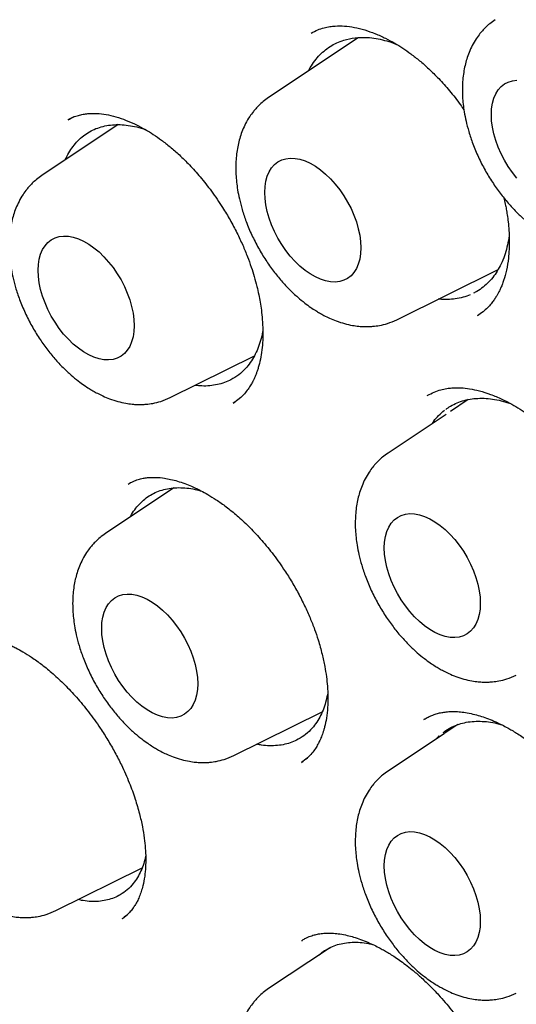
# Model space of a CAD drawing. Header units: millimetres. Extents: x 8 to 932, y 12 to 940.
# Tile 20 of 62: x 871.03 to 875.52, y 411.17 to 420.05. Entities that reach past the tile are written whole.
import ezdxf

# ---------------------------------------------------------------- set-up
doc = ezdxf.new("R2010")
doc.units = ezdxf.units.MM

msp = doc.modelspace()

# ---------------------------------------------------------------- linework, layer by layer
at = {"color": 7, "linetype": 'Continuous', "lineweight": 30}
for p, q in [((874.0915, 419.8912), (873.2808, 419.3509)), ((871.5231, 419.1768), (871.4694, 419.1504)), ((871.9239, 419.1071), (871.2348, 418.6477)), ((874.439, 417.3458), (875.3544, 417.7989)), ((875.1675, 417.3819), (875.1749, 417.387)), ((872.3929, 416.6426), (873.1529, 417.0187)), ((873.0116, 416.6288), (873.0197, 416.6346)), ((875.0831, 416.6239), (874.9238, 416.5177)), ((872.9622, 416.5931), (872.9792, 416.6053)), ((874.8838, 416.4911), (874.3598, 416.1418)), ((872.4253, 415.8266), (871.8084, 415.4154)), ((872.9666, 413.4103), (873.7653, 413.8056)), ((874.6905, 413.7395), (874.6829, 413.7353)), ((874.9887, 413.6902), (874.8712, 413.6119)), ((874.8688, 413.6103), (874.3598, 413.271)), ((873.5792, 413.3494), (873.5925, 413.3595)), ((873.6207, 413.3811), (873.6317, 413.3895)), ((871.3593, 412.0109), (872.1389, 412.3968)), ((871.9624, 411.9405), (872.0078, 411.976)), ((873.5833, 411.7422), (873.5785, 411.7394)), ((873.5809, 411.7378), (873.5882, 411.7422)), ((873.8301, 411.6731), (873.2808, 411.307))]:
    msp.add_line(p, q, dxfattribs=at)
at = {"color": 7, "linetype": 'Continuous', "lineweight": 30, "flags": 128}
for points in [[(875.2929, 419.1979), (875.2954, 419.2506), (875.303, 419.2997), (875.3156, 419.3446), (875.333, 419.385), (875.355, 419.4201), (875.3813, 419.4498), (875.4117, 419.4736), (875.4458, 419.4912), (875.4831, 419.5024), (875.5234, 419.5071)], [(875.5234, 418.6228), (875.4831, 418.6739), (875.4458, 418.7283), (875.4117, 418.7852), (875.3813, 418.844), (875.355, 418.9041), (875.333, 418.9647), (875.3156, 419.025), (875.303, 419.0845), (875.2954, 419.1423), (875.2929, 419.1979)], [(873.2469, 418.4948), (873.2494, 418.5474), (873.257, 418.5965), (873.2696, 418.6415), (873.2869, 418.6818), (873.3089, 418.717), (873.3353, 418.7467), (873.3657, 418.7704), (873.3997, 418.788), (873.4371, 418.7993), (873.4773, 418.804), (873.5199, 418.8022), (873.5644, 418.7938), (873.6103, 418.779), (873.6569, 418.7579), (873.7039, 418.7309), (873.7505, 418.6981), (873.7964, 418.66), (873.8409, 418.617), (873.8835, 418.5697), (873.9237, 418.5185), (873.9611, 418.4642), (873.9951, 418.4072), (874.0255, 418.3484), (874.0519, 418.2883), (874.0739, 418.2278), (874.0912, 418.1674), (874.1038, 418.1079), (874.1114, 418.0501), (874.1139, 417.9945), (874.1114, 417.9418), (874.1038, 417.8928), (874.0912, 417.8478), (874.0739, 417.8075), (874.0519, 417.7723), (874.0255, 417.7426), (873.9951, 417.7188), (873.9611, 417.7012), (873.9237, 417.69), (873.8835, 417.6853), (873.8409, 417.6871), (873.7964, 417.6955), (873.7505, 417.7103), (873.7039, 417.7313), (873.6569, 417.7584), (873.6103, 417.7912), (873.5644, 417.8293), (873.5199, 417.8723), (873.4773, 417.9196), (873.4371, 417.9708), (873.3997, 418.0251), (873.3657, 418.0821), (873.3353, 418.1409), (873.3089, 418.2009), (873.2869, 418.2615), (873.2696, 418.3219), (873.257, 418.3813), (873.2494, 418.4392), (873.2469, 418.4948)], [(871.2009, 417.7916), (871.2034, 417.8443), (871.211, 417.8934), (871.2236, 417.9384), (871.2409, 417.9787), (871.2629, 418.0139), (871.2893, 418.0435), (871.3197, 418.0673), (871.3537, 418.0849), (871.3911, 418.0961), (871.4313, 418.1009), (871.4739, 418.099), (871.5184, 418.0907), (871.5643, 418.0759), (871.6109, 418.0548), (871.6579, 418.0277), (871.7045, 417.9949), (871.7504, 417.9568), (871.7949, 417.9139), (871.8375, 417.8665), (871.8777, 417.8154), (871.915, 417.761), (871.9491, 417.7041), (871.9795, 417.6452), (872.0059, 417.5852), (872.0278, 417.5246), (872.0452, 417.4643), (872.0578, 417.4048), (872.0654, 417.3469), (872.0679, 417.2914), (872.0654, 417.2387), (872.0578, 417.1896), (872.0452, 417.1446), (872.0278, 417.1043), (872.0059, 417.0691), (871.9795, 417.0395), (871.9491, 417.0157), (871.915, 416.9981), (871.8777, 416.9869), (871.8375, 416.9821), (871.7949, 416.984), (871.7504, 416.9923), (871.7045, 417.0071), (871.6579, 417.0282), (871.6109, 417.0553), (871.5643, 417.0881), (871.5184, 417.1262), (871.4739, 417.1691), (871.4313, 417.2165), (871.3911, 417.2676), (871.3537, 417.322), (871.3197, 417.3789), (871.2893, 417.4377), (871.2629, 417.4978), (871.2409, 417.5584), (871.2236, 417.6187), (871.211, 417.6782), (871.2034, 417.7361), (871.2009, 417.7916)], [(874.3258, 415.2857), (874.3284, 415.3384), (874.336, 415.3875), (874.3485, 415.4324), (874.3659, 415.4727), (874.3879, 415.5079), (874.4142, 415.5376), (874.4446, 415.5614), (874.4787, 415.579), (874.5161, 415.5902), (874.5563, 415.5949), (874.5989, 415.5931), (874.6434, 415.5847), (874.6892, 415.5699), (874.7359, 415.5489), (874.7828, 415.5218), (874.8295, 415.489), (874.8753, 415.4509), (874.9198, 415.4079), (874.9624, 415.3606), (875.0026, 415.3095), (875.04, 415.2551), (875.0741, 415.1982), (875.1045, 415.1393), (875.1308, 415.0793), (875.1528, 415.0187), (875.1702, 414.9583), (875.1827, 414.8989), (875.1903, 414.841), (875.1929, 414.7854), (875.1903, 414.7328), (875.1827, 414.6837), (875.1702, 414.6387), (875.1528, 414.5984), (875.1308, 414.5632), (875.1045, 414.5336), (875.0741, 414.5098), (875.04, 414.4922), (875.0026, 414.4809), (874.9624, 414.4762), (874.9198, 414.478), (874.8753, 414.4864), (874.8295, 414.5012), (874.7828, 414.5223), (874.7359, 414.5494), (874.6892, 414.5821), (874.6434, 414.6202), (874.5989, 414.6632), (874.5563, 414.7106), (874.5161, 414.7617), (874.4787, 414.8161), (874.4446, 414.873), (874.4142, 414.9318), (874.3879, 414.9919), (874.3659, 415.0524), (874.3485, 415.1128), (874.336, 415.1723), (874.3284, 415.2301), (874.3258, 415.2857)], [(871.7745, 414.5593), (871.777, 414.6119), (871.7846, 414.661), (871.7972, 414.706), (871.8145, 414.7463), (871.8365, 414.7815), (871.8629, 414.8112), (871.8933, 414.8349), (871.9273, 414.8525), (871.9647, 414.8638), (872.0049, 414.8685), (872.0475, 414.8667), (872.092, 414.8583), (872.1379, 414.8435), (872.1845, 414.8225), (872.2315, 414.7954), (872.2781, 414.7626), (872.324, 414.7245), (872.3685, 414.6815), (872.4111, 414.6342), (872.4513, 414.583), (872.4887, 414.5287), (872.5227, 414.4717), (872.5531, 414.4129), (872.5795, 414.3528), (872.6015, 414.2923), (872.6188, 414.2319), (872.6314, 414.1724), (872.639, 414.1146), (872.6415, 414.059), (872.639, 414.0064), (872.6314, 413.9573), (872.6188, 413.9123), (872.6015, 413.872), (872.5795, 413.8368), (872.5531, 413.8071), (872.5227, 413.7834), (872.4887, 413.7658), (872.4513, 413.7545), (872.4111, 413.7498), (872.3685, 413.7516), (872.324, 413.76), (872.2781, 413.7748), (872.2315, 413.7959), (872.1845, 413.8229), (872.1379, 413.8557), (872.092, 413.8938), (872.0475, 413.9368), (872.0049, 413.9841), (871.9647, 414.0353), (871.9273, 414.0896), (871.8933, 414.1466), (871.8629, 414.2054), (871.8365, 414.2655), (871.8145, 414.326), (871.7972, 414.3864), (871.7846, 414.4459), (871.777, 414.5037), (871.7745, 414.5593)], [(874.3258, 412.4149), (874.3284, 412.4675), (874.336, 412.5166), (874.3485, 412.5616), (874.3659, 412.6019), (874.3879, 412.6371), (874.4142, 412.6668), (874.4446, 412.6905), (874.4787, 412.7082), (874.5161, 412.7194), (874.5563, 412.7241), (874.5989, 412.7223), (874.6434, 412.7139), (874.6892, 412.6991), (874.7359, 412.6781), (874.7828, 412.651), (874.8295, 412.6182), (874.8753, 412.5801), (874.9198, 412.5371), (874.9624, 412.4898), (875.0026, 412.4386), (875.04, 412.3843), (875.0741, 412.3273), (875.1045, 412.2685), (875.1308, 412.2085), (875.1528, 412.1479), (875.1702, 412.0875), (875.1827, 412.0281), (875.1903, 411.9702), (875.1929, 411.9146), (875.1903, 411.862), (875.1827, 411.8129), (875.1702, 411.7679), (875.1528, 411.7276), (875.1308, 411.6924), (875.1045, 411.6627), (875.0741, 411.639), (875.04, 411.6214), (875.0026, 411.6101), (874.9624, 411.6054), (874.9198, 411.6072), (874.8753, 411.6156), (874.8295, 411.6304), (874.7828, 411.6515), (874.7359, 411.6785), (874.6892, 411.7113), (874.6434, 411.7494), (874.5989, 411.7924), (874.5563, 411.8397), (874.5161, 411.8909), (874.4787, 411.9452), (874.4446, 412.0022), (874.4142, 412.061), (874.3879, 412.1211), (874.3659, 412.1816), (874.3485, 412.242), (874.336, 412.3015), (874.3284, 412.3593), (874.3258, 412.4149)]]:
    msp.add_lwpolyline(points, dxfattribs=at)
at = {"color": 7, "linetype": 'Continuous', "lineweight": 30}
for points, knots in [([(864.5615, 432.3887), (864.5704, 432.3897), (864.5909, 432.3919), (864.6373, 432.3971), (864.6985, 432.4025), (864.7775, 432.4076), (864.8688, 432.4121), (864.9703, 432.4158), (865.0922, 432.4183), (865.2365, 432.4186), (865.4055, 432.4152), (865.5895, 432.4071), (865.7888, 432.3933), (865.9868, 432.3743), (866.1818, 432.3508), (866.3715, 432.3235), (866.5713, 432.2902), (866.7802, 432.2503), (866.9915, 432.2047), (867.1971, 432.1554), (867.3897, 432.1049), (867.568, 432.0545), (867.7318, 432.0051), (867.8802, 431.9579), (868.0131, 431.9136), (868.1306, 431.8729), (868.2335, 431.8361), (868.321, 431.8039), (868.3934, 431.7767), (868.4511, 431.7546), (868.4991, 431.7359), (868.542, 431.7191), (868.5899, 431.7001), (868.6478, 431.6768), (868.7198, 431.6473), (868.8072, 431.6109), (868.9107, 431.5667), (869.0311, 431.5139), (869.1665, 431.4528), (869.317, 431.3827), (869.4826, 431.303), (869.6633, 431.2128), (869.8592, 431.1114), (870.0694, 430.9983), (870.2885, 430.8757), (870.5811, 430.7055), (870.94, 430.4851), (871.3569, 430.2113), (871.7593, 429.9305), (872.1471, 429.6446), (872.5248, 429.3512), (872.8924, 429.0514), (873.2495, 428.7464), (873.5896, 428.443), (873.913, 428.1424), (874.2201, 427.846), (874.5213, 427.5447), (874.8222, 427.2327), (875.1186, 426.9142), (875.412, 426.5878), (875.7014, 426.2545), (875.9953, 425.904), (876.2932, 425.5358), (876.5943, 425.1498), (876.8978, 424.7455), (877.1942, 424.3351), (877.4829, 423.9197), (877.7634, 423.5005), (878.0432, 423.0657), (878.3215, 422.6153), (878.5974, 422.1493), (878.8677, 421.6724), (879.1316, 421.1849), (879.3886, 420.6876), (879.6399, 420.1765), (879.8835, 419.6544), (880.1153, 419.1295), (880.3318, 418.6103), (880.5311, 418.1031), (880.714, 417.6089), (880.8811, 417.1282), (881.0332, 416.6615), (881.171, 416.2091), (881.2953, 415.7716), (881.4069, 415.349), (881.5103, 414.9262), (881.6048, 414.5047), (881.69, 414.086), (881.7631, 413.6867), (881.8253, 413.3068), (881.8775, 412.9462), (881.9206, 412.6048), (881.9566, 412.2724), (881.9856, 411.9502), (882.008, 411.6395), (882.0239, 411.3504), (882.0342, 411.0779), (882.0411, 410.7661), (882.0414, 410.413), (882.0314, 410.0214), (882.0117, 409.6425), (881.9894, 409.3609), (881.971, 409.1704), (881.96, 409.0665), (881.9484, 408.9638), (881.9365, 408.8658), (881.925, 408.7768), (881.9152, 408.7051), (881.9074, 408.6499), (881.9015, 408.6091), (881.8958, 408.5707), (881.8891, 408.5268), (881.8802, 408.4698), (881.8687, 408.3987), (881.8544, 408.3139), (881.8371, 408.216), (881.8164, 408.1047), (881.7924, 407.9831), (881.7565, 407.8119), (881.7066, 407.594), (881.6345, 407.3129), (881.5468, 407.0094), (881.4404, 406.6848), (881.3406, 406.4157), (881.2534, 406.2009), (881.1842, 406.04), (881.1107, 405.8792), (881.0344, 405.7214), (880.9578, 405.572), (880.8839, 405.4356), (880.8112, 405.3077), (880.7406, 405.1894), (880.6733, 405.0819), (880.6143, 404.9912), (880.5643, 404.9169), (880.5234, 404.8578), (880.5002, 404.8249), (880.4901, 404.8105)], [0, 0, 0, 0, 0.001577, 0.003608, 0.006105, 0.009075, 0.012555, 0.016335, 0.020414, 0.026086, 0.03225, 0.038907, 0.046058, 0.053701, 0.060053, 0.066709, 0.07367, 0.080935, 0.088407, 0.095472, 0.102025, 0.108065, 0.113593, 0.118607, 0.123033, 0.126965, 0.130401, 0.133343, 0.135718, 0.13763, 0.139108, 0.1405, 0.141906, 0.143877, 0.14626, 0.14907, 0.152555, 0.156531, 0.160998, 0.165955, 0.171403, 0.177341, 0.183771, 0.190692, 0.198015, 0.205319, 0.21945, 0.233293, 0.24637, 0.259179, 0.271722, 0.283997, 0.296005, 0.307746, 0.318571, 0.329158, 0.339512, 0.350013, 0.360902, 0.371137, 0.381693, 0.392569, 0.403766, 0.415283, 0.42712, 0.439277, 0.450702, 0.462396, 0.474359, 0.486591, 0.499092, 0.511862, 0.524558, 0.537509, 0.550715, 0.564176, 0.577713, 0.590918, 0.603775, 0.616285, 0.628446, 0.64026, 0.651726, 0.662844, 0.673614, 0.684036, 0.695296, 0.706119, 0.716506, 0.726457, 0.735972, 0.74505, 0.753693, 0.762696, 0.771171, 0.779119, 0.786576, 0.793879, 0.805347, 0.816631, 0.827731, 0.838647, 0.841814, 0.844965, 0.848101, 0.851206, 0.853987, 0.856331, 0.857865, 0.859129, 0.860153, 0.861462, 0.863251, 0.865521, 0.868187, 0.871306, 0.874878, 0.878892, 0.883096, 0.891619, 0.900493, 0.911515, 0.923033, 0.935047, 0.941079, 0.947228, 0.953495, 0.959876, 0.96602, 0.97169, 0.976886, 0.982349, 0.987167, 0.99134, 0.99487, 0.997756, 1, 1, 1, 1]), ([(864.8296, 432.1858), (864.8181, 432.1846), (864.7905, 432.1819), (864.7469, 432.177), (864.694, 432.1707), (864.633, 432.163), (864.564, 432.1537), (864.4864, 432.1425), (864.4002, 432.1292), (864.3056, 432.1133), (864.2036, 432.0948), (864.0336, 432.0611), (863.8006, 432.0065), (863.4931, 431.9175), (863.1757, 431.8056), (862.8507, 431.6675), (862.6085, 431.5458), (862.4428, 431.4537), (862.3516, 431.4006), (862.2671, 431.3492), (862.1912, 431.3013), (862.124, 431.2575), (862.0653, 431.2179), (862.016, 431.1839), (861.9754, 431.1552), (861.943, 431.132), (861.9172, 431.1133), (861.8963, 431.098), (861.8755, 431.0825), (861.8486, 431.0624), (861.8121, 431.0346), (861.7654, 430.9985), (861.7099, 430.9545), (861.6484, 430.9044), (861.5838, 430.8501), (861.5187, 430.7937), (861.4143, 430.7005), (861.271, 430.565), (861.09, 430.3784), (860.9088, 430.1743), (860.7289, 429.9523), (860.5535, 429.7142), (860.3832, 429.4598), (860.2339, 429.2134), (860.1039, 428.9788), (859.9915, 428.7594), (859.8999, 428.5656), (859.8294, 428.406), (859.78, 428.2893), (859.7383, 428.1865), (859.7053, 428.1024), (859.6798, 428.0356), (859.6609, 427.9848), (859.6459, 427.9441), (859.6342, 427.9119), (859.6228, 427.8799), (859.6085, 427.8396), (859.5891, 427.7838), (859.5657, 427.7149), (859.5389, 427.6336), (859.5101, 427.5433), (859.4803, 427.4464), (859.451, 427.3474), (859.4231, 427.2488), (859.3963, 427.1507), (859.3582, 427.0055), (859.3115, 426.8136), (859.2591, 426.5742), (859.2117, 426.3321), (859.1682, 426.0806), (859.1351, 425.8597), (859.1105, 425.6735), (859.0928, 425.5265), (859.0764, 425.3749), (859.0613, 425.2188), (859.0479, 425.0589), (859.0366, 424.9008), (859.0282, 424.7601), (859.0221, 424.6407), (859.0178, 424.5417), (859.0145, 424.452), (859.012, 424.3716), (859.0102, 424.3008), (859.0089, 424.2377), (859.0079, 424.177), (859.007, 424.1104), (859.0064, 424.0338), (859.0061, 423.9494), (859.0064, 423.8624), (859.0071, 423.7752), (859.0084, 423.6876), (859.0101, 423.5998), (859.0163, 423.3566), (859.0334, 422.98), (859.0728, 422.4649), (859.1245, 421.9699), (859.1904, 421.4693), (859.2706, 420.9637), (859.3648, 420.4534), (859.4684, 419.9612), (859.5799, 419.4852), (859.6983, 419.0236), (859.8299, 418.5519), (859.9751, 418.0705), (860.1345, 417.5797), (860.3083, 417.0801), (860.4971, 416.5724), (860.7012, 416.057), (860.9209, 415.5347), (861.1566, 415.0064), (861.4087, 414.4727), (861.6772, 413.9346), (861.9625, 413.393), (862.2626, 412.8528), (862.5773, 412.3148), (862.9063, 411.7802), (863.2517, 411.2466), (863.5871, 410.7539), (863.9091, 410.3017), (864.2147, 409.8893), (864.5284, 409.4827), (864.8486, 409.084), (865.1714, 408.6979), (865.4947, 408.3263), (865.8158, 407.9715), (866.1341, 407.6332), (866.4473, 407.313), (866.7548, 407.0103), (867.0562, 406.7245), (867.353, 406.4534), (867.6726, 406.172), (868.0137, 405.8842), (868.3749, 405.5938), (868.7257, 405.3249), (869.0657, 405.0767), (869.3943, 404.8481), (869.7113, 404.638), (869.9955, 404.4586), (870.2484, 404.3058), (870.4755, 404.1739), (870.7051, 404.0456), (870.9434, 403.9181), (871.1907, 403.7919), (871.4468, 403.6677), (871.7114, 403.5464), (871.9857, 403.4283), (872.2646, 403.3162), (872.5474, 403.2109), (872.8337, 403.1128), (873.0832, 403.0351), (873.2887, 402.9763), (873.4434, 402.9348), (873.5838, 402.8994), (873.7107, 402.8693), (873.8242, 402.844), (873.9241, 402.8229), (874.0097, 402.8058), (874.0818, 402.7921), (874.1458, 402.7803), (874.2078, 402.7694), (874.2755, 402.758), (874.3526, 402.7457), (874.442, 402.7322), (874.5442, 402.7181), (874.6592, 402.7037), (874.7859, 402.6898), (874.9239, 402.6769), (875.0729, 402.6657), (875.2334, 402.6569), (875.449, 402.6498), (875.7155, 402.6499), (876.0283, 402.6639), (876.3406, 402.6924), (876.5965, 402.7283), (876.7974, 402.7641), (876.9444, 402.794), (877.0909, 402.8275), (877.2368, 402.8649), (877.3814, 402.9058), (877.5168, 402.9479), (877.6381, 402.9889), (877.7411, 403.026), (877.8284, 403.0593), (877.9003, 403.0879), (877.9581, 403.1117), (878.0063, 403.1322), (878.0502, 403.1513), (878.0948, 403.1711), (878.1435, 403.1933), (878.1986, 403.219), (878.2619, 403.2495), (878.3331, 403.2851), (878.4124, 403.3261), (878.5022, 403.3746), (878.6025, 403.4314), (878.7134, 403.4974), (878.8323, 403.5723), (878.9588, 403.6567), (879.0922, 403.7513), (879.2291, 403.8549), (879.3655, 403.9649), (879.4962, 404.0772), (879.6192, 404.1893), (879.7332, 404.299), (879.8471, 404.4145), (879.9594, 404.5346), (880.0688, 404.6582), (880.1661, 404.7738), (880.2518, 404.8804), (880.3266, 404.9773), (880.3908, 405.0636), (880.4302, 405.1188), (880.4483, 405.1442)], [0, 0, 0, 0, 0.00075, 0.001798, 0.003147, 0.004693, 0.006509, 0.008594, 0.010949, 0.013575, 0.01647, 0.019571, 0.028132, 0.036687, 0.046864, 0.057034, 0.067196, 0.070362, 0.073481, 0.076349, 0.078942, 0.081259, 0.083302, 0.08507, 0.086449, 0.087597, 0.088514, 0.089199, 0.089831, 0.090748, 0.092085, 0.093772, 0.095809, 0.098153, 0.100565, 0.103008, 0.105483, 0.112449, 0.119653, 0.127231, 0.13504, 0.143045, 0.151246, 0.159641, 0.165922, 0.172307, 0.178795, 0.182403, 0.185597, 0.188377, 0.190744, 0.192357, 0.193699, 0.19477, 0.195569, 0.196236, 0.197271, 0.198719, 0.200581, 0.202605, 0.204962, 0.207465, 0.209938, 0.212383, 0.214798, 0.217184, 0.223022, 0.228678, 0.23421, 0.23997, 0.246017, 0.249205, 0.252468, 0.255806, 0.259217, 0.262703, 0.266207, 0.269425, 0.271722, 0.273815, 0.275705, 0.277391, 0.278874, 0.280153, 0.281339, 0.282667, 0.284306, 0.286094, 0.287883, 0.289672, 0.291461, 0.29325, 0.295039, 0.306284, 0.315967, 0.325652, 0.335339, 0.345029, 0.354721, 0.364432, 0.372893, 0.381513, 0.390292, 0.39923, 0.408327, 0.417582, 0.426997, 0.436571, 0.446304, 0.456196, 0.466247, 0.476457, 0.486827, 0.497356, 0.507829, 0.518455, 0.529234, 0.540166, 0.548864, 0.557656, 0.566542, 0.575379, 0.584192, 0.592819, 0.60126, 0.609515, 0.617584, 0.625328, 0.632893, 0.640278, 0.647484, 0.656575, 0.665363, 0.673849, 0.682033, 0.689913, 0.697492, 0.704767, 0.71026, 0.715573, 0.720991, 0.726665, 0.732595, 0.738669, 0.74499, 0.751558, 0.758374, 0.765081, 0.772012, 0.779166, 0.783297, 0.787091, 0.790547, 0.793666, 0.7965, 0.798982, 0.801112, 0.802891, 0.804376, 0.805906, 0.807546, 0.809463, 0.811711, 0.81429, 0.817201, 0.820443, 0.823951, 0.827778, 0.831926, 0.836387, 0.844607, 0.852952, 0.861421, 0.870015, 0.874142, 0.878297, 0.88248, 0.886691, 0.89093, 0.895126, 0.898679, 0.901783, 0.90444, 0.906648, 0.908408, 0.909793, 0.911152, 0.912529, 0.914007, 0.91577, 0.917786, 0.920085, 0.922665, 0.925527, 0.928934, 0.932671, 0.936736, 0.94113, 0.945852, 0.950904, 0.955962, 0.960956, 0.965684, 0.970145, 0.97434, 0.979305, 0.983837, 0.987935, 0.9916, 0.994833, 0.997632, 1, 1, 1, 1]), ([(873.6647, 419.9331), (873.6846, 419.9434), (873.7215, 419.9626), (873.7788, 419.9808), (873.8307, 419.9916), (873.8919, 419.9983), (873.9675, 419.9979), (874.0554, 419.9861), (874.1484, 419.9633), (874.243, 419.93), (874.3339, 419.8891), (874.4166, 419.8444), (874.4929, 419.7971), (874.568, 419.7447), (874.6465, 419.6833), (874.7307, 419.6092), (874.8214, 419.5195), (874.9177, 419.4104), (874.9944, 419.3149), (875.0352, 419.2532), (875.0456, 419.2375)], [0, 0, 0, 0, 0.064561, 0.119989, 0.166277, 0.203386, 0.267144, 0.331978, 0.396456, 0.460029, 0.519927, 0.572777, 0.619001, 0.666039, 0.716332, 0.770462, 0.831278, 0.899205, 0.97429, 1, 1, 1, 1]), ([(875.3268, 420.054), (875.3102, 420.0422), (875.2796, 420.0204), (875.2418, 419.9859), (875.2128, 419.9555), (875.185, 419.9225), (875.1534, 419.879), (875.1202, 419.8224), (875.0917, 419.7602), (875.0703, 419.7), (875.0541, 419.6398), (875.042, 419.5774), (875.034, 419.5114), (875.0302, 419.4392), (875.0315, 419.3654), (875.0375, 419.2913), (875.0477, 419.2175), (875.0638, 419.1351), (875.0889, 419.0389), (875.1255, 418.9296), (875.1745, 418.8127), (875.2339, 418.6961), (875.3, 418.5871), (875.3699, 418.4879), (875.4423, 418.3989), (875.5157, 418.3203), (875.5865, 418.254), (875.6504, 418.2015), (875.7047, 418.1618), (875.7492, 418.1324), (875.7891, 418.1084), (875.8301, 418.0858), (875.8802, 418.0612), (875.9421, 418.0355), (876.0117, 418.0128), (876.0793, 417.9975), (876.1374, 417.9894), (876.1857, 417.9861), (876.2289, 417.986), (876.2761, 417.9888), (876.3335, 417.9968), (876.4066, 418.0143), (876.4571, 418.0366), (876.485, 418.0489)], [0, 0, 0, 0, 0.021636, 0.039819, 0.054564, 0.06687, 0.087387, 0.11333, 0.137415, 0.15979, 0.180825, 0.203103, 0.225962, 0.249021, 0.276027, 0.298978, 0.321362, 0.347961, 0.378799, 0.413871, 0.453005, 0.492181, 0.529741, 0.565731, 0.600194, 0.633167, 0.664323, 0.690936, 0.712402, 0.729907, 0.743187, 0.758394, 0.776769, 0.799503, 0.826702, 0.852912, 0.873329, 0.889691, 0.904527, 0.918849, 0.939498, 0.966539, 1, 1, 1, 1]), ([(873.6433, 419.5924), (873.6452, 419.5967), (873.6579, 419.6239), (873.6873, 419.6685), (873.7313, 419.7243), (873.7812, 419.7723), (873.8358, 419.8127), (873.8959, 419.8457), (873.9707, 419.8745), (874.0627, 419.8937), (874.1609, 419.8961), (874.2505, 419.886), (874.329, 419.8685), (874.3916, 419.8498), (874.4285, 419.8341), (874.4387, 419.8298)], [0, 0, 0, 0, 0.014718, 0.094446, 0.175483, 0.253956, 0.332978, 0.41285, 0.493886, 0.611585, 0.731166, 0.812202, 0.890675, 0.969697, 1, 1, 1, 1]), ([(873.2808, 419.3509), (873.2642, 419.339), (873.2336, 419.3173), (873.1958, 419.2828), (873.1668, 419.2523), (873.139, 419.2193), (873.1074, 419.1759), (873.0742, 419.1193), (873.0457, 419.0571), (873.0243, 418.9968), (873.0081, 418.9367), (872.996, 418.8743), (872.988, 418.8083), (872.9842, 418.7361), (872.9855, 418.6622), (872.9915, 418.5881), (873.0017, 418.5144), (873.0177, 418.4319), (873.0428, 418.3358), (873.0795, 418.2265), (873.1284, 418.1095), (873.1879, 417.993), (873.2539, 417.8839), (873.3239, 417.7848), (873.3963, 417.6957), (873.4697, 417.6171), (873.5405, 417.5509), (873.6044, 417.4983), (873.6587, 417.4587), (873.7032, 417.4293), (873.7431, 417.4053), (873.784, 417.3827), (873.8342, 417.3581), (873.8961, 417.3323), (873.9657, 417.3097), (874.0333, 417.2943), (874.0914, 417.2862), (874.1397, 417.283), (874.1829, 417.2829), (874.2301, 417.2857), (874.2875, 417.2937), (874.3606, 417.3112), (874.411, 417.3334), (874.4389, 417.3457)], [0, 0, 0, 0, 0.021636, 0.039819, 0.054564, 0.06687, 0.087387, 0.11333, 0.137415, 0.15979, 0.180825, 0.203103, 0.225962, 0.249021, 0.276027, 0.298978, 0.321362, 0.347961, 0.378799, 0.413871, 0.453005, 0.492181, 0.529741, 0.565731, 0.600194, 0.633167, 0.664323, 0.690936, 0.712402, 0.729907, 0.743187, 0.758394, 0.776769, 0.799503, 0.826702, 0.852912, 0.873329, 0.889691, 0.904527, 0.918849, 0.939498, 0.966539, 1, 1, 1, 1]), ([(871.471, 419.1512), (871.4864, 419.1593), (871.5154, 419.1744), (871.5613, 419.1902), (871.6049, 419.2005), (871.6604, 419.2081), (871.7309, 419.2093), (871.8133, 419.1997), (871.9021, 419.1793), (871.9944, 419.1479), (872.0841, 419.1082), (872.1658, 419.0646), (872.2413, 419.0181), (872.316, 418.9664), (872.3948, 418.9051), (872.4795, 418.831), (872.5707, 418.741), (872.668, 418.6324), (872.7692, 418.5038), (872.8587, 418.3727), (872.9348, 418.2457), (872.9953, 418.1322), (873.0474, 418.0213), (873.0902, 417.9178), (873.1243, 417.8231), (873.1525, 417.7333), (873.1749, 417.6502), (873.1922, 417.5736), (873.2058, 417.5017), (873.2171, 417.4265), (873.2259, 417.3421), (873.2304, 417.2515), (873.2291, 417.1597), (873.2217, 417.0711), (873.2084, 416.9884), (873.1929, 416.9264), (873.1789, 416.8828), (873.169, 416.8558), (873.1596, 416.8327), (873.1496, 416.8105), (873.1373, 416.7855), (873.1199, 416.7542), (873.0952, 416.7162), (873.0615, 416.674), (873.0175, 416.6298), (872.9808, 416.6052), (872.9612, 416.592)], [0, 0, 0, 0, 0.025681, 0.048277, 0.067788, 0.084207, 0.113579, 0.143024, 0.172676, 0.202562, 0.230791, 0.255457, 0.276898, 0.298907, 0.322445, 0.347849, 0.376274, 0.407843, 0.442575, 0.480484, 0.507537, 0.535248, 0.561088, 0.58486, 0.60653, 0.626009, 0.646523, 0.663951, 0.679471, 0.697465, 0.718333, 0.742005, 0.766758, 0.791719, 0.8169, 0.841514, 0.85234, 0.862026, 0.870582, 0.878025, 0.887435, 0.901257, 0.919453, 0.941984, 0.96883, 1, 1, 1, 1]), ([(871.4459, 418.7884), (871.4559, 418.8096), (871.4764, 418.8529), (871.5149, 418.9103), (871.5593, 418.9624), (871.6091, 419.0067), (871.6636, 419.0432), (871.7225, 419.0717), (871.7863, 419.0924), (871.8535, 419.1046), (871.9237, 419.1084), (871.9964, 419.1041), (872.0722, 419.0907), (872.1309, 419.0759), (872.1642, 419.0631), (872.171, 419.0605)], [0, 0, 0, 0, 0.078283, 0.15971, 0.241719, 0.324924, 0.405206, 0.486633, 0.568642, 0.651847, 0.732128, 0.812968, 0.895565, 0.978769, 1, 1, 1, 1]), ([(871.2348, 418.6477), (871.2182, 418.6359), (871.1876, 418.6141), (871.1498, 418.5796), (871.1208, 418.5492), (871.093, 418.5162), (871.0614, 418.4727), (871.0281, 418.4161), (870.9996, 418.354), (870.9783, 418.2937), (870.962, 418.2335), (870.95, 418.1712), (870.942, 418.1051), (870.9382, 418.0329), (870.9395, 417.9591), (870.9455, 417.885), (870.9556, 417.8112), (870.9717, 417.7288), (870.9968, 417.6326), (871.0335, 417.5233), (871.0824, 417.4064), (871.1419, 417.2898), (871.2079, 417.1808), (871.2779, 417.0816), (871.3503, 416.9926), (871.4236, 416.914), (871.4944, 416.8477), (871.5584, 416.7952), (871.6127, 416.7555), (871.6572, 416.7262), (871.6971, 416.7021), (871.738, 416.6795), (871.7882, 416.6549), (871.8501, 416.6292), (871.9197, 416.6065), (871.9873, 416.5912), (872.0454, 416.5831), (872.0936, 416.5798), (872.1369, 416.5797), (872.1841, 416.5825), (872.2415, 416.5905), (872.3146, 416.608), (872.365, 416.6303), (872.3929, 416.6426)], [0, 0, 0, 0, 0.021636, 0.039819, 0.054564, 0.06687, 0.087387, 0.11333, 0.137415, 0.15979, 0.180825, 0.203103, 0.225962, 0.249021, 0.276027, 0.298978, 0.321362, 0.347961, 0.378799, 0.413871, 0.453005, 0.492181, 0.529741, 0.565731, 0.600194, 0.633167, 0.664323, 0.690936, 0.712402, 0.729907, 0.743187, 0.758394, 0.776769, 0.799503, 0.826702, 0.852912, 0.873329, 0.889691, 0.904527, 0.918849, 0.939498, 0.966539, 1, 1, 1, 1]), ([(875.4062, 418.4453), (875.4105, 418.4266), (875.4182, 418.3926), (875.4279, 418.3414), (875.4368, 418.2875), (875.4453, 418.2233), (875.4522, 418.1477), (875.4555, 418.0648), (875.4539, 417.9808), (875.4464, 417.8886), (875.4308, 417.7935), (875.4095, 417.7157), (875.39, 417.6619), (875.3757, 417.6282), (875.3617, 417.5991), (875.3477, 417.5731), (875.3327, 417.5478), (875.3139, 417.5195), (875.2889, 417.4867), (875.2566, 417.4509), (875.216, 417.4137), (875.1836, 417.3922), (875.1663, 417.3807)], [0, 0, 0, 0, 0.036985, 0.067259, 0.102381, 0.14654, 0.199669, 0.261604, 0.325717, 0.387946, 0.477819, 0.563339, 0.601872, 0.636367, 0.666847, 0.695017, 0.722278, 0.75904, 0.805237, 0.860809, 0.925724, 1, 1, 1, 1]), ([(875.453, 418.106), (875.4529, 418.1048), (875.4503, 418.0747), (875.4389, 418.0189), (875.4183, 417.9395), (875.3903, 417.8663), (875.3564, 417.7993), (875.3167, 417.7391), (875.2708, 417.6852), (875.2194, 417.6391), (875.1726, 417.6056), (875.1417, 417.5907), (875.1309, 417.5855)], [0, 0, 0, 0, 0.0048128, 0.1202621, 0.2382222, 0.3570498, 0.4721187, 0.5882024, 0.7051126, 0.8239402, 0.9390091, 1, 1, 1, 1]), ([(875.1024, 417.571), (875.0809, 417.5629), (875.0376, 417.5464), (874.9684, 417.5323), (874.8964, 417.5269), (874.8448, 417.5268), (874.8165, 417.5308), (874.8137, 417.5312)], [0, 0, 0, 0, 0.24452, 0.492605, 0.731975, 0.973006, 1, 1, 1, 1]), ([(873.2293, 417.2482), (873.2287, 417.2442), (873.2242, 417.212), (873.2096, 417.1572), (873.1851, 417.0842), (873.154, 417.0179), (873.1166, 416.9571), (873.0698, 416.8993), (873.0127, 416.8457), (872.9657, 416.8179), (872.942, 416.8039)], [0, 0, 0, 0, 0.018459, 0.151444, 0.279758, 0.409903, 0.540978, 0.673964, 0.836077, 1, 1, 1, 1]), ([(872.942, 416.8039), (872.9226, 416.7946), (872.8836, 416.7761), (872.8194, 416.758), (872.751, 416.7478), (872.683, 416.7455), (872.6369, 416.7507), (872.6159, 416.753)], [0, 0, 0, 0, 0.202665, 0.406737, 0.615247, 0.82529, 1, 1, 1, 1]), ([(874.7144, 416.6604), (874.7349, 416.6718), (874.7729, 416.6928), (874.832, 416.7128), (874.8851, 416.7244), (874.9455, 416.7316), (875.0163, 416.7322), (875.0972, 416.7232), (875.1864, 416.7044), (875.2844, 416.6733), (875.3828, 416.6319), (875.4717, 416.5861), (875.5514, 416.5387), (875.6281, 416.4873), (875.7082, 416.4271), (875.7943, 416.3545), (875.8872, 416.2663), (875.9866, 416.1595), (876.0904, 416.0324), (876.1824, 415.9026), (876.261, 415.776), (876.3236, 415.6622), (876.3774, 415.5511), (876.4206, 415.4491), (876.4543, 415.3581), (876.4799, 415.2787), (876.499, 415.2112), (876.5129, 415.1552), (876.5241, 415.1045), (876.5345, 415.0512), (876.5446, 414.9877), (876.5535, 414.9129), (876.559, 414.831), (876.5597, 414.7479), (876.5548, 414.6567), (876.5418, 414.5626), (876.5229, 414.4856), (876.5049, 414.4324), (876.4917, 414.399), (876.4786, 414.3702), (876.4655, 414.3446), (876.4516, 414.32), (876.4344, 414.2928), (876.4115, 414.2614), (876.382, 414.2271), (876.3449, 414.1912), (876.3152, 414.1702), (876.2994, 414.159)], [0, 0, 0, 0, 0.031482, 0.05829, 0.080417, 0.09784, 0.126154, 0.152694, 0.180858, 0.211803, 0.242258, 0.268197, 0.289854, 0.311586, 0.334821, 0.359828, 0.387923, 0.419301, 0.453984, 0.491983, 0.519172, 0.547439, 0.573734, 0.59744, 0.618529, 0.636914, 0.652616, 0.665657, 0.676292, 0.68863, 0.704142, 0.722803, 0.744557, 0.767074, 0.788927, 0.820487, 0.850516, 0.864046, 0.876156, 0.886857, 0.89672, 0.906102, 0.91864, 0.934315, 0.953104, 0.974998, 1, 1, 1, 1]), ([(874.8802, 416.5362), (874.8943, 416.5462), (874.9266, 416.5693), (874.9829, 416.5963), (875.0481, 416.6186), (875.117, 416.6322), (875.1893, 416.6376), (875.264, 416.6349), (875.3421, 416.6234), (875.4096, 416.6078), (875.4515, 416.5929), (875.466, 416.5877)], [0, 0, 0, 0, 0.092347, 0.212432, 0.332517, 0.454788, 0.572762, 0.692848, 0.812933, 0.935203, 1, 1, 1, 1]), ([(874.7565, 416.4062), (874.7615, 416.4141), (874.7794, 416.4421), (874.8162, 416.4838), (874.8508, 416.5133), (874.8683, 416.5282)], [0, 0, 0, 0, 0.163775, 0.578118, 1, 1, 1, 1]), ([(874.3598, 416.1418), (874.3431, 416.13), (874.3125, 416.1082), (874.2747, 416.0737), (874.2457, 416.0433), (874.218, 416.0103), (874.1863, 415.9668), (874.1531, 415.9102), (874.1246, 415.848), (874.1032, 415.7878), (874.087, 415.7276), (874.0749, 415.6652), (874.067, 415.5992), (874.0632, 415.527), (874.0644, 415.4531), (874.0705, 415.3791), (874.0806, 415.3053), (874.0967, 415.2229), (874.1218, 415.1267), (874.1584, 415.0174), (874.2074, 414.9005), (874.2669, 414.7839), (874.3329, 414.6749), (874.4028, 414.5757), (874.4752, 414.4867), (874.5486, 414.4081), (874.6194, 414.3418), (874.6833, 414.2893), (874.7376, 414.2496), (874.7821, 414.2202), (874.822, 414.1962), (874.863, 414.1736), (874.9131, 414.149), (874.975, 414.1233), (875.0446, 414.1006), (875.1123, 414.0853), (875.1703, 414.0772), (875.2186, 414.0739), (875.2618, 414.0738), (875.309, 414.0766), (875.3665, 414.0846), (875.4395, 414.1021), (875.49, 414.1244), (875.5179, 414.1367)], [0, 0, 0, 0, 0.021636, 0.039819, 0.054564, 0.06687, 0.087387, 0.11333, 0.137415, 0.15979, 0.180825, 0.203103, 0.225962, 0.249021, 0.276027, 0.298978, 0.321362, 0.347961, 0.378799, 0.413871, 0.453005, 0.492181, 0.529741, 0.565731, 0.600194, 0.633167, 0.664323, 0.690936, 0.712402, 0.729907, 0.743187, 0.758394, 0.776769, 0.799503, 0.826702, 0.852912, 0.873329, 0.889691, 0.904527, 0.918849, 0.939498, 0.966539, 1, 1, 1, 1]), ([(872.0124, 415.8619), (872.0276, 415.8703), (872.0561, 415.8862), (872.1014, 415.9027), (872.1443, 415.9136), (872.1979, 415.9217), (872.2646, 415.9238), (872.3329, 415.9171), (872.398, 415.905), (872.4593, 415.8891), (872.5221, 415.8681), (872.5802, 415.8448), (872.6287, 415.8226), (872.6778, 415.798), (872.7365, 415.7656), (872.813, 415.7181), (872.9019, 415.6552), (872.9999, 415.5757), (873.1031, 415.4798), (873.2091, 415.3675), (873.3157, 415.2386), (873.4082, 415.1105), (873.4862, 414.9882), (873.5499, 414.8771), (873.6071, 414.7647), (873.656, 414.6556), (873.6962, 414.5527), (873.7333, 414.4433), (873.7647, 414.3311), (873.7886, 414.2199), (873.8039, 414.1232), (873.8133, 414.032), (873.8175, 413.9385), (873.815, 413.8419), (873.8047, 413.7499), (873.7913, 413.6843), (873.7794, 413.641), (873.7713, 413.6152), (873.763, 413.5919), (873.7537, 413.5684), (873.742, 413.5419), (873.7256, 413.5096), (873.7026, 413.4713), (873.6714, 413.4294), (873.6306, 413.3857), (873.5965, 413.3613), (873.5782, 413.3482)], [0, 0, 0, 0, 0.026419, 0.04955, 0.06939, 0.085928, 0.114601, 0.142143, 0.161302, 0.181551, 0.202554, 0.220887, 0.235646, 0.247006, 0.265351, 0.287862, 0.314514, 0.343907, 0.3753, 0.408717, 0.444176, 0.481682, 0.507832, 0.534898, 0.561871, 0.587304, 0.611145, 0.633292, 0.663389, 0.689808, 0.712588, 0.734127, 0.758714, 0.786397, 0.814476, 0.841008, 0.85103, 0.860403, 0.869131, 0.877231, 0.887423, 0.901767, 0.920223, 0.942755, 0.969344, 1, 1, 1, 1]), ([(872.0341, 415.5658), (872.035, 415.5678), (872.0459, 415.5913), (872.0725, 415.6306), (872.1143, 415.6829), (872.1623, 415.7272), (872.2151, 415.7639), (872.2725, 415.7926), (872.3348, 415.8137), (872.401, 415.8264), (872.4704, 415.8308), (872.5424, 415.8269), (872.612, 415.8164), (872.6583, 415.8033), (872.6787, 415.7975)], [0, 0, 0, 0, 0.008437, 0.0996554, 0.191855, 0.2853989, 0.3759837, 0.4672021, 0.5594018, 0.6529456, 0.7435304, 0.8347488, 0.9269485, 1, 1, 1, 1]), ([(871.8084, 415.4154), (871.7918, 415.4036), (871.7612, 415.3818), (871.7234, 415.3473), (871.6944, 415.3169), (871.6666, 415.2838), (871.635, 415.2404), (871.6017, 415.1838), (871.5733, 415.1216), (871.5519, 415.0614), (871.5357, 415.0012), (871.5236, 414.9388), (871.5156, 414.8728), (871.5118, 414.8006), (871.5131, 414.7267), (871.5191, 414.6527), (871.5293, 414.5789), (871.5453, 414.4964), (871.5704, 414.4003), (871.6071, 414.291), (871.656, 414.1741), (871.7155, 414.0575), (871.7815, 413.9485), (871.8515, 413.8493), (871.9239, 413.7602), (871.9973, 413.6816), (872.068, 413.6154), (872.132, 413.5629), (872.1863, 413.5232), (872.2308, 413.4938), (872.2707, 413.4698), (872.3116, 413.4472), (872.3618, 413.4226), (872.4237, 413.3968), (872.4933, 413.3742), (872.5609, 413.3588), (872.619, 413.3507), (872.6673, 413.3475), (872.7105, 413.3474), (872.7577, 413.3502), (872.8151, 413.3582), (872.8882, 413.3757), (872.9386, 413.3979), (872.9665, 413.4103)], [0, 0, 0, 0, 0.021636, 0.039819, 0.054564, 0.06687, 0.087387, 0.11333, 0.137415, 0.15979, 0.180825, 0.203103, 0.225962, 0.249021, 0.276027, 0.298978, 0.321362, 0.347961, 0.378799, 0.413871, 0.453005, 0.492181, 0.529741, 0.565731, 0.600194, 0.633167, 0.664323, 0.690936, 0.712402, 0.729907, 0.743187, 0.758394, 0.776769, 0.799503, 0.826702, 0.852912, 0.873329, 0.889691, 0.904527, 0.918849, 0.939498, 0.966539, 1, 1, 1, 1]), ([(870.3836, 414.445), (870.3997, 414.4539), (870.4295, 414.4703), (870.479, 414.4868), (870.5304, 414.4966), (870.5812, 414.5001), (870.6279, 414.499), (870.6753, 414.4941), (870.7288, 414.4848), (870.7897, 414.4695), (870.8531, 414.4486), (870.9113, 414.4252), (870.9591, 414.4033), (871.0082, 414.3787), (871.0679, 414.3456), (871.1466, 414.2963), (871.2376, 414.2312), (871.3376, 414.1491), (871.4424, 414.0507), (871.5499, 413.9359), (871.6581, 413.8045), (871.752, 413.6743), (871.8312, 413.5506), (871.8952, 413.4395), (871.9614, 413.3109), (872.0236, 413.1703), (872.0772, 413.0226), (872.1159, 412.8895), (872.1424, 412.7716), (872.1594, 412.6674), (872.1692, 412.5734), (872.1731, 412.4864), (872.1713, 412.4014), (872.1633, 412.3164), (872.1496, 412.2432), (872.1323, 412.1824), (872.1149, 412.1355), (872.0966, 412.0962), (872.0781, 412.0632), (872.0578, 412.0322), (872.0315, 411.9991), (871.9984, 411.9654), (871.9716, 411.9463), (871.9572, 411.9361)], [0, 0, 0, 0, 0.031207, 0.057858, 0.079951, 0.099179, 0.117249, 0.134699, 0.153814, 0.174879, 0.197085, 0.215929, 0.230693, 0.241989, 0.261207, 0.28473, 0.312419, 0.342542, 0.3746, 0.408618, 0.444611, 0.482583, 0.509007, 0.536205, 0.562648, 0.59997, 0.634247, 0.665494, 0.69377, 0.719109, 0.742716, 0.766059, 0.789256, 0.814974, 0.844258, 0.863831, 0.882363, 0.900112, 0.913339, 0.929962, 0.949955, 0.973299, 1, 1, 1, 1]), ([(870.2012, 414.016), (870.1846, 414.0042), (870.154, 413.9824), (870.1162, 413.9479), (870.0872, 413.9175), (870.0594, 413.8845), (870.0278, 413.841), (869.9945, 413.7844), (869.966, 413.7223), (869.9447, 413.662), (869.9284, 413.6018), (869.9164, 413.5395), (869.9084, 413.4734), (869.9046, 413.4012), (869.9058, 413.3274), (869.9119, 413.2533), (869.922, 413.1795), (869.9381, 413.0971), (869.9632, 413.0009), (869.9998, 412.8916), (870.0488, 412.7747), (870.1083, 412.6581), (870.1743, 412.5491), (870.2443, 412.4499), (870.3167, 412.3609), (870.39, 412.2823), (870.4608, 412.216), (870.5248, 412.1635), (870.579, 412.1238), (870.6236, 412.0945), (870.6634, 412.0704), (870.7044, 412.0478), (870.7546, 412.0232), (870.8165, 411.9975), (870.8861, 411.9748), (870.9537, 411.9595), (871.0117, 411.9514), (871.06, 411.9481), (871.1033, 411.948), (871.1505, 411.9508), (871.2079, 411.9588), (871.281, 411.9763), (871.3314, 411.9986), (871.3593, 412.0109)], [0, 0, 0, 0, 0.021636, 0.039819, 0.054564, 0.06687, 0.087387, 0.11333, 0.137415, 0.15979, 0.180825, 0.203103, 0.225962, 0.249021, 0.276027, 0.298978, 0.321362, 0.347961, 0.378799, 0.413871, 0.453005, 0.492181, 0.529741, 0.565731, 0.600194, 0.633167, 0.664323, 0.690936, 0.712402, 0.729907, 0.743187, 0.758394, 0.776769, 0.799503, 0.826702, 0.852912, 0.873329, 0.889691, 0.904527, 0.918849, 0.939498, 0.966539, 1, 1, 1, 1]), ([(873.8149, 413.9743), (873.8108, 413.9524), (873.8019, 413.9048), (873.7803, 413.8374), (873.7519, 413.7713), (873.7169, 413.7109), (873.6724, 413.6531), (873.6176, 413.5996), (873.572, 413.5716), (873.5491, 413.5575)], [0, 0, 0, 0, 0.11381, 0.248301, 0.383732, 0.52062, 0.659504, 0.828807, 1, 1, 1, 1]), ([(874.6845, 413.7361), (874.6971, 413.7437), (874.7199, 413.7575), (874.7532, 413.7727), (874.7815, 413.7833), (874.8041, 413.7902), (874.8256, 413.7954), (874.8444, 413.7993), (874.8646, 413.8026), (874.8864, 413.8054), (874.9098, 413.8074), (874.9348, 413.8084), (874.9694, 413.8084), (875.0153, 413.8056), (875.0762, 413.7972), (875.1393, 413.7835), (875.2032, 413.7651), (875.2658, 413.743), (875.3284, 413.717), (875.3869, 413.6892), (875.4359, 413.6633), (875.4798, 413.6384), (875.5221, 413.6126), (875.5694, 413.5819), (875.6224, 413.5447), (875.6811, 413.5003), (875.7489, 413.4445), (875.8259, 413.3749), (875.9105, 413.2902), (876.0088, 413.1809), (876.1134, 413.0486), (876.2172, 412.8961), (876.306, 412.7442), (876.3722, 412.6109), (876.4204, 412.4981), (876.4549, 412.4061), (876.4824, 412.3214), (876.5034, 412.2468), (876.5186, 412.1839), (876.5293, 412.1327), (876.5375, 412.0875), (876.5449, 412.0402), (876.5521, 411.9829), (876.5578, 411.9137), (876.5602, 411.8354), (876.5569, 411.7419), (876.5446, 411.6443), (876.5215, 411.5507), (876.4917, 411.4722), (876.4558, 411.4059), (876.4165, 411.3519), (876.3763, 411.3089), (876.3451, 411.2855), (876.3283, 411.2728)], [0, 0, 0, 0, 0.021949, 0.039815, 0.053581, 0.064139, 0.071042, 0.078225, 0.085881, 0.094014, 0.102625, 0.111717, 0.121293, 0.139577, 0.159819, 0.182111, 0.20019, 0.219445, 0.239317, 0.256274, 0.271294, 0.282327, 0.294141, 0.307654, 0.322865, 0.339776, 0.358389, 0.382258, 0.408463, 0.436037, 0.47612, 0.51456, 0.551343, 0.586473, 0.608992, 0.63069, 0.651026, 0.668727, 0.683756, 0.69613, 0.705929, 0.717029, 0.731654, 0.749779, 0.771375, 0.795132, 0.828884, 0.860199, 0.889531, 0.919277, 0.941541, 0.968447, 1, 1, 1, 1]), ([(874.8569, 413.6184), (874.8608, 413.6216), (874.8817, 413.6394), (874.9243, 413.6636), (874.9846, 413.6907), (875.0493, 413.7091), (875.1186, 413.7197), (875.1911, 413.722), (875.2663, 413.7157), (875.3317, 413.7047), (875.3728, 413.6927), (875.3876, 413.6883)], [0, 0, 0, 0, 0.02973, 0.160497, 0.287127, 0.414643, 0.543531, 0.674298, 0.800928, 0.928445, 1, 1, 1, 1]), ([(873.5491, 413.5575), (873.5301, 413.5482), (873.4921, 413.5294), (873.4292, 413.511), (873.362, 413.5), (873.2913, 413.4979), (873.2285, 413.5021), (873.189, 413.5102), (873.1744, 413.5131)], [0, 0, 0, 0, 0.176494, 0.354213, 0.535797, 0.718717, 0.89585, 1, 1, 1, 1]), ([(874.7951, 413.5611), (874.8022, 413.5699), (874.8105, 413.5801), (874.8203, 413.5881), (874.8216, 413.5891)], [0, 0, 0, 0, 0.870399, 1, 1, 1, 1]), ([(874.3598, 413.271), (874.3431, 413.2592), (874.3125, 413.2374), (874.2747, 413.2029), (874.2457, 413.1725), (874.218, 413.1394), (874.1863, 413.096), (874.1531, 413.0394), (874.1246, 412.9772), (874.1032, 412.917), (874.087, 412.8568), (874.0749, 412.7944), (874.067, 412.7284), (874.0632, 412.6562), (874.0644, 412.5823), (874.0705, 412.5083), (874.0806, 412.4345), (874.0967, 412.352), (874.1218, 412.2559), (874.1584, 412.1466), (874.2074, 412.0297), (874.2669, 411.9131), (874.3329, 411.8041), (874.4028, 411.7049), (874.4752, 411.6159), (874.5486, 411.5372), (874.6194, 411.471), (874.6833, 411.4185), (874.7376, 411.3788), (874.7821, 411.3494), (874.822, 411.3254), (874.863, 411.3028), (874.9131, 411.2782), (874.975, 411.2524), (875.0446, 411.2298), (875.1123, 411.2144), (875.1703, 411.2064), (875.2186, 411.2031), (875.2618, 411.203), (875.309, 411.2058), (875.3665, 411.2138), (875.4395, 411.2313), (875.49, 411.2536), (875.5179, 411.2659)], [0, 0, 0, 0, 0.021636, 0.039819, 0.054564, 0.06687, 0.087387, 0.11333, 0.137415, 0.15979, 0.180825, 0.203103, 0.225962, 0.249021, 0.276027, 0.298978, 0.321362, 0.347961, 0.378799, 0.413871, 0.453005, 0.492181, 0.529741, 0.565731, 0.600194, 0.633167, 0.664323, 0.690936, 0.712402, 0.729907, 0.743187, 0.758394, 0.776769, 0.799503, 0.826702, 0.852912, 0.873329, 0.889691, 0.904527, 0.918849, 0.939498, 0.966539, 1, 1, 1, 1]), ([(872.1715, 412.5027), (872.166, 412.4801), (872.1546, 412.4333), (872.1296, 412.369), (872.0982, 412.3083), (872.0574, 412.2503), (872.0065, 412.1963), (871.9636, 412.168), (871.942, 412.1538)], [0, 0, 0, 0, 0.143447, 0.297769, 0.453752, 0.612009, 0.804927, 1, 1, 1, 1]), ([(871.942, 412.1538), (871.9241, 412.1443), (871.8881, 412.1252), (871.8282, 412.1063), (871.7638, 412.0947), (871.6958, 412.0919), (871.6278, 412.0964), (871.5818, 412.1058), (871.56, 412.1102)], [0, 0, 0, 0, 0.1671847, 0.3355302, 0.5075368, 0.6808084, 0.8485991, 1, 1, 1, 1]), ([(873.5801, 411.7403), (873.5899, 411.7465), (873.6079, 411.7577), (873.6343, 411.7707), (873.658, 411.7806), (873.6792, 411.7878), (873.7017, 411.7938), (873.7219, 411.7984), (873.7441, 411.8023), (873.7679, 411.8053), (873.7937, 411.8074), (873.8272, 411.8083), (873.8704, 411.8068), (873.9273, 411.8005), (873.9877, 411.7889), (874.0501, 411.7723), (874.1124, 411.7517), (874.1753, 411.7268), (874.2345, 411.6997), (874.2839, 411.6745), (874.3274, 411.6505), (874.3686, 411.6262), (874.4138, 411.5977), (874.4641, 411.5637), (874.5194, 411.5234), (874.5831, 411.4732), (874.6554, 411.4111), (874.7352, 411.3357), (874.8299, 411.2371), (874.9347, 411.1147), (875.0436, 410.9684), (875.142, 410.816), (875.2286, 410.6596), (875.302, 410.5019), (875.357, 410.3565), (875.3956, 410.2294), (875.4206, 410.1254), (875.4366, 410.0381), (875.4461, 409.9677), (875.4509, 409.9164), (875.4534, 409.876), (875.4549, 409.8374), (875.4551, 409.7894), (875.4527, 409.7331), (875.4469, 409.6746), (875.4379, 409.62), (875.4241, 409.5609), (875.4039, 409.4987), (875.376, 409.4396), (875.3473, 409.3934), (875.3205, 409.3584), (875.2874, 409.3234), (875.2616, 409.3036), (875.2478, 409.2931)], [0, 0, 0, 0, 0.019383, 0.035335, 0.047837, 0.058816, 0.06658, 0.07485, 0.083664, 0.093026, 0.10294, 0.113408, 0.130921, 0.150704, 0.172932, 0.191231, 0.210936, 0.231484, 0.249007, 0.264407, 0.275478, 0.287024, 0.300033, 0.314506, 0.330444, 0.347849, 0.370011, 0.394185, 0.419744, 0.457964, 0.495951, 0.533694, 0.5712, 0.60849, 0.645315, 0.67404, 0.699467, 0.721128, 0.739052, 0.753259, 0.761387, 0.771654, 0.785329, 0.802394, 0.821451, 0.839446, 0.856278, 0.883771, 0.912797, 0.929449, 0.94954, 0.973058, 1, 1, 1, 1]), ([(873.7376, 411.6114), (873.7376, 411.6115), (873.7525, 411.6266), (873.7874, 411.6504), (873.8427, 411.682), (873.9032, 411.7048), (873.9678, 411.7197), (874.0358, 411.7266), (874.1079, 411.7249), (874.1694, 411.7181), (874.2075, 411.7089), (874.2195, 411.706)], [0, 0, 0, 0, 0.0001205, 0.1330894, 0.2670051, 0.4031172, 0.5349237, 0.6678927, 0.8018084, 0.9379204, 1, 1, 1, 1]), ([(873.2808, 411.307), (873.2642, 411.2952), (873.2336, 411.2734), (873.1958, 411.2389), (873.1668, 411.2085), (873.139, 411.1755), (873.1074, 411.132), (873.0742, 411.0754), (873.0457, 411.0132), (873.0243, 410.953), (873.0081, 410.8928), (872.996, 410.8304), (872.988, 410.7644), (872.9842, 410.6922), (872.9855, 410.6184), (872.9915, 410.5443), (873.0017, 410.4705), (873.0177, 410.3881), (873.0428, 410.2919), (873.0795, 410.1826), (873.1284, 410.0657), (873.1879, 409.9491), (873.2539, 409.8401), (873.3239, 409.7409), (873.3963, 409.6519), (873.4697, 409.5733), (873.5405, 409.507), (873.6044, 409.4545), (873.6587, 409.4148), (873.7032, 409.3854), (873.7431, 409.3614), (873.784, 409.3388), (873.8342, 409.3142), (873.8961, 409.2885), (873.9657, 409.2658), (874.0333, 409.2505), (874.0914, 409.2424), (874.1397, 409.2391), (874.1829, 409.239), (874.2301, 409.2418), (874.2875, 409.2498), (874.3606, 409.2673), (874.411, 409.2896), (874.4389, 409.3019)], [0, 0, 0, 0, 0.021636, 0.039819, 0.054564, 0.06687, 0.087387, 0.11333, 0.137415, 0.15979, 0.180825, 0.203103, 0.225962, 0.249021, 0.276027, 0.298978, 0.321362, 0.347961, 0.378799, 0.413871, 0.453005, 0.492181, 0.529741, 0.565731, 0.600194, 0.633167, 0.664323, 0.690936, 0.712402, 0.729907, 0.743187, 0.758394, 0.776769, 0.799503, 0.826702, 0.852912, 0.873329, 0.889691, 0.904527, 0.918849, 0.939498, 0.966539, 1, 1, 1, 1])]:
    msp.add_open_spline(points, degree=3, knots=knots, dxfattribs=at)

doc.saveas('drawing.dxf')
